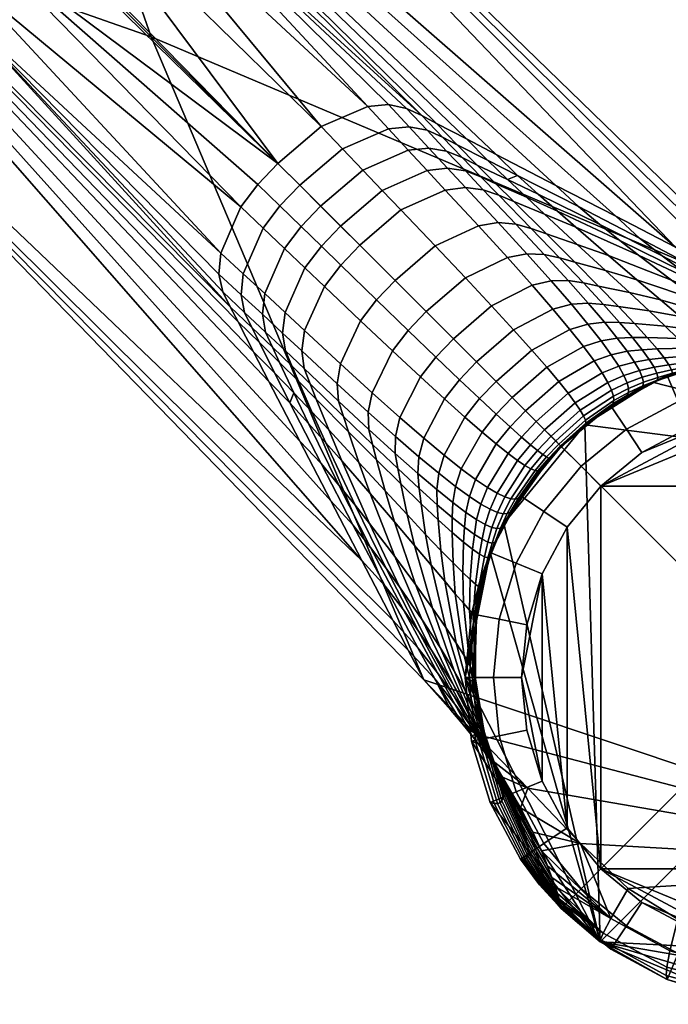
# Model space of a CAD drawing. Header units: millimetres. Extents: x -265 to 265, y -256 to 307.
# Tile 19 of 256: x 219 to 241, y -256 to -223. Entities that reach past the tile are written whole.
import ezdxf

# ---------------------------------------------------------------- set-up
doc = ezdxf.new("R2010")
doc.units = ezdxf.units.MM
doc.layers.add('LDS nozky', color=250, linetype='Continuous')
doc.layers.add('LDS podnoz', color=7, linetype='Continuous')

msp = doc.modelspace()

# ---------------------------------------------------------------- meshes
at = {"layer": 'LDS nozky'}
mesh = msp.add_polyface(dxfattribs=at)
corners = [(255.226, -243.405, 0.925), (256.155, -243.22, 1.849), (256.366, -245.366, 1.849), (255.42, -245.366, 0.925), (254.299, -243.589), (254.473, -245.366), (254.654, -241.519, 0.925), (255.529, -241.157, 1.849), (253.78, -241.881), (253.725, -239.781, 0.925), (254.512, -239.255, 1.849), (252.938, -240.306), (252.475, -238.257, 0.925), (253.144, -237.588, 1.849), (251.805, -238.926), (250.952, -237.007, 0.925), (251.477, -236.22, 1.849), (250.426, -237.794), (249.214, -236.078, 0.925), (249.576, -235.203, 1.849), (248.851, -236.952), (247.328, -235.506, 0.925), (247.512, -234.577, 1.849), (247.142, -236.434), (245.366, -235.312, 0.925), (245.366, -234.366, 1.849), (245.366, -236.259), (243.405, -235.506, 0.925), (243.22, -234.577, 1.849), (243.59, -236.434), (241.518, -236.078, 0.925), (241.157, -235.203, 1.849), (241.881, -236.952), (239.781, -237.007, 0.925), (239.255, -236.22, 1.849), (240.306, -237.794), (238.257, -238.257, 0.925), (237.588, -237.588, 1.849), (238.927, -238.926), (237.007, -239.781, 0.925), (236.219, -239.255, 1.849), (237.794, -240.306), (236.078, -241.519, 0.925), (235.203, -241.157, 1.849), (236.952, -241.881), (235.506, -243.405, 0.925), (234.578, -243.22, 1.849), (236.433, -243.589), (235.312, -245.366, 0.925), (234.366, -245.366, 1.849), (236.259, -245.366), (256.155, -243.22, 1.849), (256.155, -243.22, 5), (256.366, -245.366, 5), (256.366, -245.366, 1.849), (255.529, -241.157, 1.849), (255.529, -241.157, 5), (254.512, -239.255, 1.849), (254.512, -239.255, 5), (253.144, -237.588, 1.849), (253.144, -237.588, 5), (251.477, -236.22, 1.849), (251.477, -236.22, 5), (249.576, -235.203, 1.849), (249.576, -235.203, 5), (247.512, -234.577, 1.849), (247.512, -234.577, 5), (245.366, -234.366, 1.849), (245.366, -234.366, 5), (243.22, -234.577, 1.849), (243.22, -234.577, 5), (241.157, -235.203, 1.849), (241.157, -235.203, 5), (239.255, -236.22, 1.849), (239.255, -236.22, 5), (237.588, -237.588, 1.849), (237.588, -237.588, 5), (236.219, -239.255, 1.849), (236.219, -239.255, 5), (235.203, -241.157, 1.849), (235.203, -241.157, 5), (234.578, -243.22, 1.849), (234.578, -243.22, 5), (234.366, -245.366, 1.849), (234.366, -245.366, 5), (252.938, -250.426), (251.805, -251.806), (251.805, -238.926), (253.78, -241.881), (254.299, -243.589), (254.473, -245.366), (253.78, -248.851), (252.938, -240.306), (247.142, -236.434), (250.426, -237.794), (248.851, -236.952), (245.366, -236.259), (238.927, -251.806), (238.927, -238.926), (236.952, -241.881), (236.952, -248.851), (236.259, -245.366), (243.59, -236.434), (240.306, -237.794), (241.881, -236.952), (237.794, -250.426), (237.794, -240.306), (236.433, -243.589)]
mesh.append_faces([[corners[k] for k in face] for face in [(0, 1, 2, 3), (4, 0, 3, 5), (6, 7, 1, 0), (8, 6, 0, 4), (9, 10, 7, 6), (11, 9, 6, 8), (12, 13, 10, 9), (14, 12, 9, 11), (15, 16, 13, 12), (17, 15, 12, 14), (18, 19, 16, 15), (20, 18, 15, 17), (21, 22, 19, 18), (23, 21, 18, 20), (24, 25, 22, 21), (26, 24, 21, 23), (27, 28, 25, 24), (29, 27, 24, 26), (30, 31, 28, 27), (32, 30, 27, 29), (33, 34, 31, 30), (35, 33, 30, 32), (36, 37, 34, 33), (38, 36, 33, 35), (39, 40, 37, 36), (41, 39, 36, 38), (42, 43, 40, 39), (44, 42, 39, 41), (45, 46, 43, 42), (47, 45, 42, 44), (48, 49, 46, 45), (50, 48, 45, 47), (51, 52, 53, 54), (55, 56, 52, 51), (57, 58, 56, 55), (59, 60, 58, 57), (61, 62, 60, 59), (63, 64, 62, 61), (65, 66, 64, 63), (67, 68, 66, 65), (69, 70, 68, 67), (71, 72, 70, 69), (73, 74, 72, 71), (75, 76, 74, 73), (77, 78, 76, 75), (79, 80, 78, 77), (81, 82, 80, 79), (83, 84, 82, 81), (85, 86, 87, 87), (88, 89, 90, 90), (91, 92, 88, 88), (93, 94, 87, 87), (94, 93, 95, 95), (92, 85, 87, 87), (93, 87, 96, 96), (87, 97, 98, 98), (99, 100, 101, 101), (102, 103, 104, 104), (98, 103, 102, 102), (96, 98, 102, 102), (98, 96, 87, 87), (105, 99, 106, 106), (99, 101, 107, 107)]])
mesh = msp.add_polyface(dxfattribs=at)
corners = [(253.725, -250.952, 0.925), (254.512, -251.477, 1.849), (253.144, -253.144, 1.849), (252.475, -252.475, 0.925), (252.938, -250.426), (251.805, -251.806), (254.654, -249.213, 0.925), (255.529, -249.576, 1.849), (253.78, -248.851), (255.226, -247.327, 0.925), (256.155, -247.512, 1.849), (254.299, -247.143), (255.42, -245.366, 0.925), (256.366, -245.366, 1.849), (254.473, -245.366), (235.506, -247.327, 0.925), (234.578, -247.512, 1.849), (234.366, -245.366, 1.849), (235.312, -245.366, 0.925), (236.433, -247.143), (236.259, -245.366), (236.078, -249.213, 0.925), (235.203, -249.576, 1.849), (236.952, -248.851), (237.007, -250.952, 0.925), (236.219, -251.477, 1.849), (237.794, -250.426), (238.257, -252.475, 0.925), (237.588, -253.144, 1.849), (238.927, -251.806), (239.781, -253.725, 0.925), (239.255, -254.512, 1.849), (240.306, -252.938), (241.518, -254.654, 0.925), (241.157, -255.529, 1.849), (241.881, -253.78), (243.405, -255.227, 0.925), (243.22, -256.155, 1.849), (243.59, -254.298), (245.366, -255.42, 0.925), (245.366, -256.366, 1.849), (245.366, -254.473), (247.328, -255.227, 0.925), (247.512, -256.155, 1.849), (247.142, -254.298), (249.214, -254.654, 0.925), (249.576, -255.529, 1.849), (248.851, -253.78), (250.952, -253.725, 0.925), (251.477, -254.512, 1.849), (250.426, -252.938), (254.512, -251.477, 1.849), (254.512, -251.477, 5), (253.144, -253.144, 5), (253.144, -253.144, 1.849), (255.529, -249.576, 1.849), (255.529, -249.576, 5), (256.155, -247.512, 1.849), (256.155, -247.512, 5), (256.366, -245.366, 1.849), (256.366, -245.366, 5), (234.578, -247.512, 1.849), (234.578, -247.512, 5), (234.366, -245.366, 5), (234.366, -245.366, 1.849), (235.203, -249.576, 1.849), (235.203, -249.576, 5), (236.219, -251.477, 1.849), (236.219, -251.477, 5), (237.588, -253.144, 1.849), (237.588, -253.144, 5), (239.255, -254.512, 1.849), (239.255, -254.512, 5), (241.157, -255.529, 1.849), (241.157, -255.529, 5), (243.22, -256.155, 1.849), (243.22, -256.155, 5), (245.366, -256.366, 1.849), (245.366, -256.366, 5), (247.512, -256.155, 1.849), (247.512, -256.155, 5), (249.576, -255.529, 1.849), (249.576, -255.529, 5), (251.477, -254.512, 1.849), (251.477, -254.512, 5), (252.938, -240.306), (253.78, -248.851), (252.938, -250.426), (254.299, -247.143), (254.473, -245.366), (247.142, -254.298), (245.366, -254.473), (251.805, -251.806), (250.426, -252.938), (248.851, -253.78), (251.805, -238.926), (238.927, -251.806), (253.78, -241.881), (240.306, -252.938), (243.59, -254.298), (241.881, -253.78), (236.952, -248.851), (236.952, -241.881), (237.794, -250.426), (236.433, -247.143), (236.259, -245.366), (237.794, -240.306), (238.927, -238.926)]
mesh.append_faces([[corners[k] for k in face] for face in [(0, 1, 2, 3), (4, 0, 3, 5), (6, 7, 1, 0), (8, 6, 0, 4), (9, 10, 7, 6), (11, 9, 6, 8), (12, 13, 10, 9), (14, 12, 9, 11), (15, 16, 17, 18), (19, 15, 18, 20), (21, 22, 16, 15), (23, 21, 15, 19), (24, 25, 22, 21), (26, 24, 21, 23), (27, 28, 25, 24), (29, 27, 24, 26), (30, 31, 28, 27), (32, 30, 27, 29), (33, 34, 31, 30), (35, 33, 30, 32), (36, 37, 34, 33), (38, 36, 33, 35), (39, 40, 37, 36), (41, 39, 36, 38), (42, 43, 40, 39), (44, 42, 39, 41), (45, 46, 43, 42), (47, 45, 42, 44), (48, 49, 46, 45), (50, 48, 45, 47), (3, 2, 49, 48), (5, 3, 48, 50), (51, 52, 53, 54), (55, 56, 52, 51), (57, 58, 56, 55), (59, 60, 58, 57), (61, 62, 63, 64), (65, 66, 62, 61), (67, 68, 66, 65), (69, 70, 68, 67), (71, 72, 70, 69), (73, 74, 72, 71), (75, 76, 74, 73), (77, 78, 76, 75), (79, 80, 78, 77), (81, 82, 80, 79), (83, 84, 82, 81), (54, 53, 84, 83), (85, 86, 87, 87), (88, 86, 89, 89), (90, 91, 92, 92), (90, 93, 94, 94), (90, 92, 93, 93), (95, 92, 96, 96), (86, 97, 89, 89), (91, 96, 92, 92), (98, 99, 100, 100), (99, 98, 96, 96), (101, 102, 103, 103), (101, 104, 105, 105), (106, 96, 103, 103), (106, 107, 96, 96), (99, 96, 91, 91)]])
at = {"layer": 'LDS podnoz'}
mesh = msp.add_polyface(dxfattribs=at)
corners = [(227.567, -230.239, 41.115), (226.896, -231.781, 41.998), (226.146, -231.086, 42.776), (226.819, -229.527, 41.865), (217.396, -222.972, 51.734), (226.208, -232.387, 44.187), (226.463, -232.895, 44.978), (226.08, -231.791, 43.437), (200.105, -206.264, 69.74), (199.895, -205.441, 68.667), (217.598, -221.879, 50.815), (227.393, -228.771, 41.677), (218.195, -220.707, 50.224), (228.065, -228.065, 41.644), (200.089, -204.342, 67.725), (200.69, -203.158, 67.118), (201.552, -202.112, 66.925), (232.903, -226.452, 44.975), (222.972, -217.396, 51.734), (205.441, -199.895, 68.667), (206.264, -200.105, 69.74), (231.086, -226.146, 42.777), (229.522, -226.821, 41.861), (221.879, -217.598, 50.815), (220.707, -218.195, 50.224), (204.342, -200.089, 67.725), (203.158, -200.69, 67.118), (202.111, -201.552, 66.925), (174.054, -174.627, 93.414), (205.83, -217.498, 92.982), (232.965, -245.446, 64.753), (223.799, -223.799, 80.626), (178.452, -189.784, 121.207), (195.868, -195.869, 109.253), (229.844, -239.422, 55.261), (230.884, -241.43, 58.425), (228.803, -237.413, 52.097), (226.724, -233.396, 45.769), (227.243, -234.401, 47.351), (227.763, -235.405, 48.933), (232.444, -244.442, 63.171), (232.965, -245.446, 64.753), (205.83, -217.498, 92.982), (189.784, -178.452, 121.207), (217.498, -205.83, 92.982), (233.396, -226.724, 45.769), (178.819, -172.633, 96.28), (217.498, -205.83, 92.982), (241.43, -230.884, 58.425)]
mesh.append_faces([[corners[k] for k in face] for face in [(0, 1, 2, 3), (4, 5, 6, 6), (2, 7, 4, 4), (5, 4, 7, 7), (6, 8, 9, 4), (2, 10, 3, 3), (11, 12, 13, 13), (12, 11, 3, 3), (2, 4, 10, 10), (4, 9, 14, 10), (3, 10, 12, 12), (10, 14, 15, 12), (12, 15, 16, 13), (17, 18, 19, 20), (21, 22, 23, 23), (22, 13, 24, 24), (21, 23, 18, 18), (18, 23, 25, 19), (22, 24, 23, 23), (23, 24, 26, 25), (24, 13, 27, 26), (27, 13, 16, 16), (28, 27, 16, 16), (29, 30, 31, 31), (32, 29, 33, 33), (31, 33, 29, 29), (34, 35, 8, 8), (36, 34, 8, 8), (8, 37, 38, 38), (38, 39, 8, 8), (6, 37, 8, 8), (8, 39, 36, 36), (40, 41, 42, 42), (42, 8, 35, 35), (43, 33, 44, 44), (31, 44, 33, 33), (17, 20, 45, 45), (20, 46, 47, 47), (47, 48, 20, 20)]])
mesh = msp.add_polyface(dxfattribs=at)
corners = [(228.133, -229.492, 40.933), (227.567, -230.239, 41.115), (226.819, -229.527, 41.865), (227.393, -228.771, 41.677), (228.796, -228.797, 40.901), (228.065, -228.065, 41.644), (230.234, -227.569, 41.112), (229.522, -226.821, 41.861), (231.782, -226.897, 41.999), (231.086, -226.146, 42.777), (232.479, -226.831, 42.641), (231.787, -226.086, 43.439), (233.081, -226.945, 43.37), (232.387, -226.21, 44.189), (233.599, -227.179, 44.134), (232.903, -226.452, 44.975), (234.094, -227.443, 44.906), (233.396, -226.724, 45.769), (228.285, -230.924, 40.318), (227.618, -232.447, 41.173), (226.896, -231.781, 41.998), (228.845, -230.186, 40.142), (229.499, -229.499, 40.111), (230.919, -228.287, 40.315), (232.448, -227.618, 41.174), (233.14, -227.547, 41.795), (233.738, -227.651, 42.499), (234.26, -227.87, 43.238), (234.761, -228.119, 43.983), (229.525, -230.85, 39.303), (228.972, -231.578, 39.473), (230.171, -230.171, 39.273), (231.574, -228.974, 39.47), (233.084, -228.304, 40.3), (233.771, -228.225, 40.899), (234.367, -228.317, 41.577), (230.814, -230.815, 38.385), (230.176, -231.486, 38.414), (232.2, -229.63, 38.575), (233.692, -228.959, 39.374), (234.372, -228.871, 39.951), (233.354, -230.843, 36.653), (232.002, -232.003, 36.478), (234.807, -230.164, 37.391), (222.972, -217.396, 51.734), (217.498, -205.83, 92.982), (223.799, -223.799, 80.626), (245.446, -232.965, 64.753), (239.422, -229.844, 55.261), (206.264, -200.105, 69.74), (241.43, -230.884, 58.425), (237.413, -228.803, 52.097), (234.401, -227.242, 47.351), (235.405, -227.762, 48.933), (243.438, -231.924, 61.589), (217.498, -205.83, 92.982)]
mesh.append_faces([[corners[k] for k in face] for face in [(0, 1, 2, 3), (4, 0, 3, 5), (6, 4, 5, 7), (8, 6, 7, 9), (10, 8, 9, 11), (12, 10, 11, 13), (14, 12, 13, 15), (16, 14, 15, 17), (18, 19, 20, 1), (21, 18, 1, 0), (22, 21, 0, 4), (23, 22, 4, 6), (24, 23, 6, 8), (25, 24, 8, 10), (26, 25, 10, 12), (27, 26, 12, 14), (28, 27, 14, 16), (29, 30, 18, 21), (31, 29, 21, 22), (32, 31, 22, 23), (33, 32, 23, 24), (34, 33, 24, 25), (35, 34, 25, 26), (36, 37, 29, 31), (38, 36, 31, 32), (39, 38, 32, 33), (40, 39, 33, 34), (41, 42, 36, 38), (43, 41, 38, 39), (44, 15, 13, 13), (9, 44, 11, 11), (13, 11, 44, 44), (45, 46, 47, 47), (48, 49, 50, 50), (51, 49, 48, 48), (49, 52, 17, 17), (52, 49, 53, 53), (49, 51, 53, 53), (54, 50, 55, 55)]])
mesh = msp.add_polyface(dxfattribs=at)
corners = [(235.107, -227.952, 46.443), (234.094, -227.443, 44.906), (233.396, -226.724, 45.769), (234.401, -227.242, 47.351), (236.124, -228.467, 47.982), (235.405, -227.762, 48.933), (238.167, -229.515, 51.062), (237.413, -228.803, 52.097), (240.224, -230.582, 54.146), (239.422, -229.844, 55.261), (242.291, -231.67, 57.233), (241.43, -230.884, 58.425), (235.786, -228.601, 45.469), (234.761, -228.119, 43.983), (236.815, -229.096, 46.956), (238.892, -230.117, 49.932), (240.986, -231.179, 52.909), (234.89, -228.52, 42.29), (234.367, -228.317, 41.577), (233.738, -227.651, 42.499), (234.26, -227.87, 43.238), (235.394, -228.752, 43.009), (236.427, -229.205, 44.44), (237.466, -229.674, 45.872), (239.563, -230.656, 48.734), (241.68, -231.697, 51.594), (234.967, -228.948, 40.605), (234.372, -228.871, 39.951), (233.771, -228.225, 40.899), (235.49, -229.134, 41.291), (235.996, -229.349, 41.982), (237.033, -229.771, 43.359), (238.077, -230.212, 44.735), (240.186, -231.147, 47.481), (242.313, -232.154, 50.221), (235.474, -230.058, 37.925), (234.807, -230.164, 37.391), (233.692, -228.959, 39.374), (236.062, -230.106, 38.528), (236.585, -230.256, 39.161), (237.093, -230.435, 39.799), (238.132, -230.789, 41.066), (239.18, -231.168, 42.33), (241.296, -231.996, 44.847), (235.782, -231.234, 35.253), (234.368, -231.919, 34.575), (233.354, -230.843, 36.653), (236.435, -231.108, 35.743), (237.016, -231.126, 36.297), (237.536, -231.24, 36.878), (238.044, -231.382, 37.463), (239.083, -231.666, 38.623), (240.13, -231.98, 39.778), (217.498, -205.83, 92.982), (244.442, -232.444, 63.171), (243.438, -231.924, 61.589), (245.446, -232.965, 64.753)]
mesh.append_faces([[corners[k] for k in face] for face in [(0, 1, 2, 3), (4, 0, 3, 5), (6, 4, 5, 7), (8, 6, 7, 9), (10, 8, 9, 11), (12, 13, 1, 0), (12, 0, 4, 4), (4, 14, 12, 12), (15, 14, 4, 6), (16, 15, 6, 8), (17, 18, 19, 20), (21, 17, 20, 13), (22, 21, 13, 12), (23, 22, 12, 14), (24, 23, 14, 15), (25, 24, 15, 16), (26, 27, 28, 18), (29, 26, 18, 17), (30, 29, 17, 21), (31, 30, 21, 22), (32, 31, 22, 23), (33, 32, 23, 24), (34, 33, 24, 25), (35, 36, 37, 27), (38, 35, 27, 26), (39, 38, 26, 29), (40, 39, 29, 30), (41, 40, 30, 31), (42, 41, 31, 32), (43, 42, 32, 33), (44, 45, 46, 36), (47, 44, 36, 35), (48, 47, 35, 38), (49, 48, 38, 39), (50, 49, 39, 40), (51, 50, 40, 41), (52, 51, 41, 42), (53, 54, 55, 55), (54, 53, 56, 56)]])
mesh = msp.add_polyface(dxfattribs=at)
corners = [(229.515, -238.167, 51.062), (230.582, -240.223, 54.146), (229.844, -239.422, 55.261), (228.803, -237.413, 52.097), (228.468, -236.123, 47.982), (227.763, -235.405, 48.933), (230.117, -238.891, 49.931), (231.18, -240.986, 52.909), (229.097, -236.815, 46.956), (228.602, -235.785, 45.469), (230.656, -239.563, 48.734), (231.697, -241.68, 51.594), (229.675, -237.465, 45.872), (229.206, -236.426, 44.44), (230.212, -238.076, 44.735), (231.147, -240.185, 47.481), (229.771, -237.032, 43.359), (229.349, -235.996, 41.982), (228.752, -235.394, 43.008), (231.169, -239.179, 42.33), (231.996, -241.295, 44.847), (230.79, -238.132, 41.066), (230.435, -237.093, 39.799), (230.265, -236.578, 39.163), (229.144, -235.483, 41.293), (231.667, -239.082, 38.623), (231.98, -240.129, 39.779), (231.381, -238.044, 37.463), (231.247, -237.53, 36.88), (231.125, -237.015, 36.296), (230.104, -236.062, 38.527), (231.104, -236.437, 35.741), (230.053, -235.477, 37.923), (232.41, -239.885, 36.064), (232.66, -240.929, 37.114), (232.192, -238.85, 35.008), (232.095, -238.337, 34.477), (232.009, -237.824, 33.944), (232.017, -237.255, 33.438), (232.165, -236.614, 32.991), (231.233, -235.781, 35.252), (232.879, -239.517, 32.459), (233.031, -240.549, 33.414), (232.816, -239.007, 31.979), (232.766, -238.497, 31.497), (232.803, -237.935, 31.038), (232.969, -237.311, 30.634), (233.662, -235.984, 30.075), (232.855, -235.245, 32.375), (233.453, -240.059, 29.838), (233.541, -241.087, 30.693), (233.423, -239.551, 29.407), (233.406, -239.043, 28.975), (233.471, -238.491, 28.563), (233.653, -237.883, 28.2), (205.83, -217.498, 92.982), (231.924, -243.438, 61.589), (232.444, -244.442, 63.171), (230.884, -241.43, 58.425)]
mesh.append_faces([[corners[k] for k in face] for face in [(0, 1, 2, 3), (4, 0, 3, 5), (6, 7, 1, 0), (8, 6, 0, 4), (8, 4, 9, 9), (10, 11, 7, 6), (12, 10, 6, 8), (13, 12, 8, 9), (14, 15, 10, 12), (16, 14, 12, 13), (17, 16, 13, 18), (19, 20, 15, 14), (21, 19, 14, 16), (22, 21, 16, 17), (23, 22, 17, 24), (25, 26, 19, 21), (27, 25, 21, 22), (28, 27, 22, 23), (29, 28, 23, 30), (31, 29, 30, 32), (33, 34, 26, 25), (35, 33, 25, 27), (36, 35, 27, 28), (37, 36, 28, 29), (38, 37, 29, 31), (39, 38, 31, 40), (41, 42, 33, 35), (43, 41, 35, 36), (44, 43, 36, 37), (45, 44, 37, 38), (46, 45, 38, 39), (47, 46, 39, 48), (49, 50, 42, 41), (51, 49, 41, 43), (52, 51, 43, 44), (53, 52, 44, 45), (54, 53, 45, 46), (55, 56, 57, 57), (56, 55, 58, 58)]])
mesh = msp.add_polyface(dxfattribs=at)
corners = [(250.567, -236.634, 51.018), (250.95, -238.238, 59.229), (251.205, -236.922, 47.236), (249.092, -236.468, 61.089), (249.757, -236.215, 54.756), (248.713, -235.588, 58.403), (249.563, -236.055, 49.92), (248.719, -235.615, 53.531), (250.238, -236.364, 46.254), (250.775, -236.586, 42.554), (249.816, -236.072, 41.674), (249.249, -235.83, 45.266), (251.707, -237.128, 43.427), (251.2, -236.744, 38.829), (250.269, -236.244, 38.05), (252.1, -237.276, 39.601), (251.533, -236.855, 35.091), (250.624, -236.362, 34.408), (252.404, -237.384, 35.768), (251.79, -236.929, 31.337), (250.899, -236.437, 30.745), (251.108, -236.475, 27.076), (249.237, -235.632, 26.052), (249.011, -235.59, 29.541), (251.983, -236.973, 27.579), (251.261, -236.482, 23.41), (249.401, -235.632, 22.56), (252.126, -236.992, 23.827), (251.368, -236.463, 19.728), (249.513, -235.597, 19.052), (252.226, -236.991, 20.059), (239.35, -235.895, 12.851), (238.343, -236.565, 12.685), (238.231, -236.371, 15.228), (239.285, -235.693, 15.45), (251.437, -236.424, 16.05), (249.579, -235.532, 15.546), (252.292, -236.974, 16.298), (238.402, -236.708, 10.11), (237.511, -237.51, 10.084), (237.405, -237.405, 12.645), (239.362, -236.047, 10.221), (252.33, -236.945, 12.531), (251.475, -236.368, 12.365), (238.415, -236.805, 7.559), (237.569, -237.569, 7.546), (239.328, -236.153, 7.614), (238.388, -236.863, 5), (237.588, -237.588, 5), (239.253, -236.221, 5), (239.709, -235.932, 5), (239.801, -235.874, 7.654), (240.661, -235.423, 5), (243.22, -234.577, 5), (254.263, -238.905, 5), (251.479, -236.221, 5), (249.576, -235.204, 5), (238.388, -236.863, 5), (247.513, -234.578, 5), (239.709, -235.932, 5), (240.179, -235.666, 5), (239.253, -236.221, 5), (223.799, -223.799, 80.626), (232.965, -245.446, 64.753), (251.73, -251.73, 52), (247.268, -234.716, 62.922), (245.446, -232.965, 64.753), (249.092, -236.468, 61.089)]
mesh.append_faces([[corners[k] for k in face] for face in [(0, 1, 2, 2), (3, 1, 4, 4), (0, 4, 1, 1), (4, 5, 3, 3), (0, 6, 7, 4), (2, 8, 6, 0), (9, 10, 11, 8), (12, 9, 8, 2), (13, 14, 10, 9), (15, 13, 9, 12), (16, 17, 14, 13), (18, 16, 13, 15), (19, 20, 17, 16), (21, 22, 23, 20), (24, 21, 20, 19), (25, 26, 22, 21), (27, 25, 21, 24), (28, 29, 26, 25), (30, 28, 25, 27), (31, 32, 33, 34), (35, 36, 29, 28), (37, 35, 28, 30), (38, 39, 40, 32), (41, 38, 32, 31), (42, 43, 35, 37), (44, 45, 39, 38), (46, 44, 38, 41), (47, 48, 45, 44), (49, 47, 44, 46), (50, 49, 46, 51), (52, 53, 54, 54), (55, 54, 56, 56), (57, 52, 54, 54), (58, 56, 54, 54), (59, 60, 61, 61), (57, 61, 60, 60), (62, 63, 64, 64), (65, 66, 64, 64), (64, 67, 65, 65)]])
mesh = msp.add_polyface(dxfattribs=at)
corners = [(243.093, -232.283, 55.888), (240.986, -231.179, 52.909), (240.224, -230.582, 54.146), (242.291, -231.67, 57.233), (243.809, -232.795, 54.453), (241.68, -231.697, 51.594), (243.427, -232.917, 47.347), (241.296, -231.996, 44.847), (240.186, -231.147, 47.481), (242.313, -232.154, 50.221), (242.241, -232.693, 42.072), (240.13, -231.98, 39.778), (239.18, -231.168, 42.33), (243.034, -233.257, 39.193), (240.93, -232.659, 37.114), (241.591, -233.219, 34.362), (240.55, -233.03, 33.414), (239.886, -232.409, 36.064), (243.687, -233.709, 36.235), (242.125, -233.671, 31.541), (241.087, -233.541, 30.693), (241.512, -233.953, 27.92), (240.486, -233.925, 27.162), (240.059, -233.453, 29.838), (242.547, -234.028, 28.67), (240.812, -234.306, 24.447), (240.313, -234.334, 24.113), (239.984, -233.922, 26.779), (241.835, -234.277, 25.108), (242.868, -234.302, 25.762), (241.051, -234.607, 21.704), (240.553, -234.665, 21.418), (242.07, -234.524, 22.269), (243.103, -234.5, 22.828), (241.211, -234.838, 18.945), (240.715, -234.925, 18.707), (242.229, -234.703, 19.415), (243.261, -234.634, 19.881), (240.809, -235.122, 15.981), (240.314, -235.261, 15.792), (240.218, -235.036, 18.47), (241.304, -235.007, 16.172), (242.319, -234.823, 16.547), (243.354, -234.711, 16.918), (240.843, -235.264, 13.249), (240.353, -235.43, 13.107), (241.338, -235.122, 13.392), (242.353, -234.89, 13.673), (240.827, -235.358, 10.487), (240.339, -235.551, 10.392), (241.32, -235.19, 10.582), (242.336, -234.912, 10.77), (240.764, -235.409, 7.747), (240.279, -235.627, 7.7), (241.257, -235.215, 7.795), (242.273, -234.894, 7.888), (240.661, -235.423, 5), (240.179, -235.666, 5), (241.154, -235.204, 5), (242.172, -234.84, 5), (243.22, -234.577, 5), (243.315, -234.666, 7.981), (241.154, -235.204, 5), (242.172, -234.84, 5), (240.661, -235.423, 5), (243.22, -234.577, 5), (223.799, -223.799, 80.626), (251.73, -251.73, 52), (245.446, -232.965, 64.753)]
mesh.append_faces([[corners[k] for k in face] for face in [(0, 1, 2, 3), (4, 5, 1, 0), (6, 7, 8, 9), (10, 11, 12, 7), (13, 14, 11, 10), (15, 16, 17, 14), (18, 15, 14, 13), (19, 20, 16, 15), (21, 22, 23, 20), (24, 21, 20, 19), (25, 26, 27, 22), (28, 25, 22, 21), (29, 28, 21, 24), (30, 31, 26, 25), (32, 30, 25, 28), (33, 32, 28, 29), (34, 35, 31, 30), (36, 34, 30, 32), (37, 36, 32, 33), (38, 39, 40, 35), (41, 38, 35, 34), (42, 41, 34, 36), (43, 42, 36, 37), (44, 45, 39, 38), (46, 44, 38, 41), (47, 46, 41, 42), (48, 49, 45, 44), (50, 48, 44, 46), (51, 50, 46, 47), (52, 53, 49, 48), (54, 52, 48, 50), (55, 54, 50, 51), (56, 57, 53, 52), (58, 56, 52, 54), (59, 58, 54, 55), (60, 59, 55, 61), (62, 63, 64, 64), (63, 65, 64, 64), (66, 67, 68, 68)]])
mesh = msp.add_polyface(dxfattribs=at)
corners = [(227.952, -235.107, 46.443), (228.468, -236.123, 47.982), (227.763, -235.405, 48.933), (227.243, -234.401, 47.351), (227.442, -234.095, 44.905), (226.724, -233.396, 45.769), (227.189, -233.591, 44.136), (226.463, -232.895, 44.978), (226.944, -233.081, 43.368), (226.208, -232.387, 44.187), (226.825, -232.483, 42.639), (226.08, -231.791, 43.437), (226.896, -231.781, 41.998), (226.146, -231.086, 42.776), (228.602, -235.785, 45.469), (228.118, -234.761, 43.983), (227.879, -234.252, 43.24), (227.649, -233.738, 42.497), (227.541, -233.143, 41.793), (227.618, -232.447, 41.173), (228.752, -235.394, 43.008), (229.206, -236.426, 44.44), (228.529, -234.882, 42.292), (228.315, -234.367, 41.576), (228.221, -233.774, 40.897), (228.304, -233.084, 40.298), (228.972, -231.578, 39.473), (228.285, -230.924, 40.318), (229.144, -235.483, 41.293), (229.349, -235.996, 41.982), (228.947, -234.966, 40.603), (228.866, -234.375, 39.949), (228.958, -233.692, 39.373), (229.629, -232.205, 38.578), (230.176, -231.486, 38.414), (229.525, -230.85, 39.303), (230.104, -236.062, 38.527), (230.265, -236.578, 39.163), (230.053, -235.477, 37.923), (230.164, -234.807, 37.39), (230.841, -233.357, 36.656), (231.379, -232.657, 36.504), (232.002, -232.003, 36.478), (230.814, -230.815, 38.385), (231.233, -235.781, 35.252), (231.104, -236.437, 35.741), (231.918, -234.372, 34.577), (232.445, -233.691, 34.438), (233.053, -233.053, 34.414), (234.368, -231.919, 34.575), (233.354, -230.843, 36.653), (232.855, -235.245, 32.375), (232.165, -236.614, 32.991), (233.373, -234.584, 32.248), (233.964, -233.964, 32.227), (234.168, -235.344, 29.961), (233.662, -235.984, 30.075)]
mesh.append_faces([[corners[k] for k in face] for face in [(0, 1, 2, 3), (4, 0, 3, 5), (6, 4, 5, 7), (8, 6, 7, 9), (10, 8, 9, 11), (12, 10, 11, 13), (0, 14, 1, 1), (15, 14, 0, 4), (16, 15, 4, 6), (17, 16, 6, 8), (18, 17, 8, 10), (19, 18, 10, 12), (20, 21, 14, 15), (22, 20, 15, 16), (23, 22, 16, 17), (24, 23, 17, 18), (25, 24, 18, 19), (26, 25, 19, 27), (28, 29, 20, 22), (30, 28, 22, 23), (31, 30, 23, 24), (32, 31, 24, 25), (33, 32, 25, 26), (34, 33, 26, 35), (36, 37, 28, 30), (38, 36, 30, 31), (39, 38, 31, 32), (40, 39, 32, 33), (41, 40, 33, 34), (42, 41, 34, 43), (44, 45, 38, 39), (46, 44, 39, 40), (47, 46, 40, 41), (48, 47, 41, 42), (49, 48, 42, 50), (51, 52, 44, 46), (53, 51, 46, 47), (54, 53, 47, 48), (55, 56, 51, 53)]])
mesh = msp.add_polyface(dxfattribs=at)
corners = [(235.242, -232.856, 32.373), (233.964, -233.964, 32.227), (233.053, -233.053, 34.414), (234.368, -231.919, 34.575), (236.614, -232.166, 32.992), (235.782, -231.234, 35.253), (237.252, -232.021, 33.439), (236.435, -231.108, 35.743), (237.824, -232.01, 33.945), (237.016, -231.126, 36.297), (238.343, -232.088, 34.475), (237.536, -231.24, 36.878), (234.742, -234.743, 29.941), (234.168, -235.344, 29.961), (233.373, -234.584, 32.248), (235.981, -233.663, 30.073), (237.311, -232.969, 30.635), (237.933, -232.806, 31.04), (234.349, -236.6, 27.699), (233.653, -237.883, 28.2), (232.969, -237.311, 30.634), (233.662, -235.984, 30.075), (234.842, -235.981, 27.596), (235.398, -235.399, 27.579), (236.598, -234.349, 27.697), (237.883, -233.653, 28.201), (234.927, -237.104, 25.266), (234.23, -238.342, 25.71), (235.406, -236.507, 25.174), (235.944, -235.944, 25.159), (237.102, -234.927, 25.264), (238.342, -234.231, 25.711), (235.406, -237.507, 22.791), (234.713, -238.7, 23.179), (235.872, -236.933, 22.711), (236.391, -236.391, 22.698), (237.506, -235.407, 22.789), (236.252, -237.272, 20.219), (235.801, -237.823, 20.287), (236.751, -236.751, 20.207), (237.822, -235.801, 20.286), (236.555, -237.533, 17.708), (236.119, -238.061, 17.765), (237.033, -237.033, 17.699), (238.061, -236.119, 17.764), (236.791, -237.727, 15.183), (236.371, -238.231, 15.229), (237.249, -237.249, 15.176), (238.231, -236.371, 15.228), (236.969, -237.862, 12.651), (236.565, -238.342, 12.685), (237.405, -237.405, 12.645), (238.343, -236.565, 12.685), (237.511, -237.51, 10.084), (237.096, -237.945, 10.088), (237.569, -237.569, 7.546), (237.176, -237.981, 7.548), (237.588, -237.588, 5), (237.217, -237.978, 5), (237.588, -237.588, 5), (238.388, -236.863, 5), (237.217, -237.978, 5)]
mesh.append_faces([[corners[k] for k in face] for face in [(0, 1, 2, 3), (4, 0, 3, 5), (6, 4, 5, 7), (8, 6, 7, 9), (10, 8, 9, 11), (12, 13, 14, 1), (15, 12, 1, 0), (16, 15, 0, 4), (17, 16, 4, 6), (18, 19, 20, 21), (22, 18, 21, 13), (23, 22, 13, 12), (24, 23, 12, 15), (25, 24, 15, 16), (26, 27, 19, 18), (28, 26, 18, 22), (29, 28, 22, 23), (30, 29, 23, 24), (31, 30, 24, 25), (32, 33, 27, 26), (34, 32, 26, 28), (35, 34, 28, 29), (36, 35, 29, 30), (37, 38, 32, 34), (39, 37, 34, 35), (40, 39, 35, 36), (41, 42, 38, 37), (43, 41, 37, 39), (44, 43, 39, 40), (45, 46, 42, 41), (47, 45, 41, 43), (48, 47, 43, 44), (49, 50, 46, 45), (51, 49, 45, 47), (52, 51, 47, 48), (53, 54, 49, 51), (55, 56, 54, 53), (57, 58, 56, 55), (59, 60, 61, 61)]])
mesh = msp.add_polyface(dxfattribs=at)
corners = [(238.85, -232.193, 35.008), (238.343, -232.088, 34.475), (237.536, -231.24, 36.878), (238.044, -231.382, 37.463), (239.886, -232.409, 36.064), (239.083, -231.666, 38.623), (240.93, -232.659, 37.114), (240.13, -231.98, 39.778), (238.497, -232.766, 31.498), (237.933, -232.806, 31.04), (237.252, -232.021, 33.439), (237.824, -232.01, 33.945), (239.012, -232.81, 31.977), (239.517, -232.88, 32.46), (240.55, -233.03, 33.414), (238.489, -233.474, 28.564), (237.883, -233.653, 28.201), (237.311, -232.969, 30.635), (239.044, -233.407, 28.976), (239.556, -233.417, 29.406), (240.059, -233.453, 29.838), (241.087, -233.541, 30.693), (238.932, -234.036, 26.033), (238.342, -234.231, 25.711), (239.477, -233.944, 26.398), (239.984, -233.922, 26.779), (240.486, -233.925, 27.162), (238.7, -234.713, 23.18), (237.506, -235.407, 22.789), (237.102, -234.927, 25.264), (239.273, -234.504, 23.461), (239.809, -234.387, 23.78), (240.313, -234.334, 24.113), (238.97, -235.111, 20.62), (237.822, -235.801, 20.286), (239.526, -234.889, 20.861), (240.052, -234.748, 21.133), (240.553, -234.665, 21.418), (239.162, -235.435, 18.042), (238.061, -236.119, 17.764), (239.701, -235.199, 18.243), (240.218, -235.036, 18.47), (240.715, -234.925, 18.707), (239.285, -235.693, 15.45), (238.231, -236.371, 15.228), (239.809, -235.446, 15.611), (240.314, -235.261, 15.792), (239.855, -235.636, 12.971), (239.35, -235.895, 12.851), (240.353, -235.43, 13.107), (239.852, -235.777, 10.301), (239.362, -236.047, 10.221), (240.339, -235.551, 10.392), (239.801, -235.874, 7.654), (239.328, -236.153, 7.614), (240.279, -235.627, 7.7), (240.179, -235.666, 5), (239.709, -235.932, 5), (240.661, -235.423, 5), (238.388, -236.863, 5), (240.179, -235.666, 5)]
mesh.append_faces([[corners[k] for k in face] for face in [(0, 1, 2, 3), (4, 0, 3, 5), (6, 4, 5, 7), (8, 9, 10, 11), (12, 8, 11, 1), (13, 12, 1, 0), (14, 13, 0, 4), (15, 16, 17, 9), (18, 15, 9, 8), (19, 18, 8, 12), (20, 19, 12, 13), (21, 20, 13, 14), (22, 23, 16, 15), (24, 22, 15, 18), (25, 24, 18, 19), (26, 25, 19, 20), (27, 28, 29, 23), (30, 27, 23, 22), (31, 30, 22, 24), (32, 31, 24, 25), (33, 34, 28, 27), (35, 33, 27, 30), (36, 35, 30, 31), (37, 36, 31, 32), (38, 39, 34, 33), (40, 38, 33, 35), (41, 40, 35, 36), (42, 41, 36, 37), (43, 44, 39, 38), (45, 43, 38, 40), (46, 45, 40, 41), (47, 48, 43, 45), (49, 47, 45, 46), (50, 51, 48, 47), (52, 50, 47, 49), (53, 54, 51, 50), (55, 53, 50, 52), (56, 57, 53, 55), (58, 59, 60, 60)]])
mesh = msp.add_polyface(dxfattribs=at)
corners = [(248.303, -255.64, 15.085), (245.856, -256.109, 15.906), (245.982, -256.349, 5), (248.484, -255.915, 5), (250.679, -254.575, 14.463), (250.913, -254.865, 5), (250.415, -254.247, 24.728), (248.095, -255.302, 25.73), (250.079, -253.827, 37.197), (247.82, -254.823, 38.279), (249.649, -253.282, 52.265), (247.446, -254.122, 52.946), (252.867, -252.867, 14.205), (253.145, -253.144, 5), (252.563, -252.563, 24.315), (252.188, -252.189, 36.757), (251.73, -251.73, 52), (254.577, -250.675, 14.463), (254.867, -250.91, 5), (254.249, -250.411, 24.729), (253.829, -250.076, 37.198), (253.283, -249.646, 52.265), (255.646, -248.283, 15.091), (255.921, -248.464, 5), (255.309, -248.076, 25.74), (254.829, -247.801, 38.289), (254.127, -247.428, 52.953), (256.108, -245.865, 15.903), (256.349, -245.992, 5), (255.775, -245.725, 27.054), (255.243, -245.547, 39.724), (254.366, -245.313, 53.896), (256.021, -243.455, 16.797), (256.212, -243.532, 5), (255.71, -243.391, 28.51), (255.148, -243.342, 41.336), (254.133, -243.331, 55.013), (254.867, -250.91, 5), (253.145, -253.144, 5), (250.913, -254.865, 5), (254.263, -238.905, 5), (256.349, -245.992, 5), (255.921, -248.464, 5), (238.9, -254.259, 5), (251.73, -251.73, 52), (245.306, -254.366, 53.899), (247.446, -254.122, 52.946), (249.649, -253.282, 52.265), (241.51, -253.498, 56.257), (243.333, -254.133, 55.011), (254.127, -247.428, 52.953), (254.366, -245.313, 53.896), (253.283, -249.646, 52.265), (253.498, -241.51, 56.257), (254.133, -243.331, 55.013), (252.471, -239.845, 57.628), (250.95, -238.238, 59.229), (249.092, -236.468, 61.089)]
mesh.append_faces([[corners[k] for k in face] for face in [(0, 1, 2, 3), (4, 0, 3, 5), (6, 7, 0, 4), (8, 9, 7, 6), (10, 11, 9, 8), (12, 4, 5, 13), (14, 6, 4, 12), (15, 8, 6, 14), (16, 10, 8, 15), (17, 12, 13, 18), (19, 14, 12, 17), (20, 15, 14, 19), (21, 16, 15, 20), (22, 17, 18, 23), (24, 19, 17, 22), (25, 20, 19, 24), (26, 21, 20, 25), (27, 22, 23, 28), (29, 24, 22, 27), (30, 25, 24, 29), (31, 26, 25, 30), (32, 27, 28, 33), (34, 29, 27, 32), (35, 30, 29, 34), (36, 31, 30, 35), (37, 38, 39, 39), (40, 41, 42, 42), (39, 40, 37, 37), (43, 40, 39, 39), (40, 42, 37, 37), (44, 45, 46, 46), (47, 44, 46, 46), (48, 49, 44, 44), (44, 50, 51, 51), (52, 50, 44, 44), (53, 44, 54, 54), (51, 54, 44, 44), (55, 56, 44, 44), (56, 57, 44, 44)]])
mesh = msp.add_polyface(dxfattribs=at)
corners = [(239.263, -253.481, 44.511), (239.842, -252.468, 57.631), (238.236, -250.949, 59.23), (241.124, -255.392, 17.67), (238.91, -254.181, 18.417), (238.9, -254.259, 5), (241.156, -255.527, 5), (241.138, -255.121, 29.951), (239.004, -253.969, 31.221), (241.239, -254.571, 42.976), (241.51, -253.498, 56.257), (243.458, -256.021, 16.796), (243.535, -256.213, 5), (243.394, -255.71, 28.509), (243.345, -255.149, 41.334), (243.333, -254.133, 55.011), (245.856, -256.109, 15.906), (245.982, -256.349, 5), (245.717, -255.776, 27.059), (245.539, -255.243, 39.729), (245.306, -254.366, 53.899), (248.095, -255.302, 25.73), (248.303, -255.64, 15.085), (247.82, -254.823, 38.279), (247.446, -254.122, 52.946), (237.553, -252.939, 24.239), (237.574, -253.028, 20.386), (237.517, -252.811, 28.076), (237.463, -252.637, 31.922), (237.589, -253.14, 8.848), (237.588, -253.144, 5), (237.589, -253.123, 12.696), (237.586, -253.087, 16.541), (237.384, -252.404, 35.768), (238.9, -254.259, 5), (250.913, -254.865, 5), (248.484, -255.915, 5), (245.982, -256.349, 5), (243.535, -256.213, 5), (237.588, -253.144, 5), (236.863, -252.345, 5), (241.156, -255.527, 5), (235.666, -240.179, 5), (238.388, -236.863, 5), (254.263, -238.905, 5), (245.306, -254.366, 53.899), (251.73, -251.73, 52), (243.333, -254.133, 55.011), (239.842, -252.468, 57.631), (241.51, -253.498, 56.257), (238.236, -250.949, 59.23), (236.472, -249.095, 61.085), (234.718, -247.269, 62.921), (232.965, -245.446, 64.753)]
mesh.append_faces([[corners[k] for k in face] for face in [(0, 1, 2, 2), (3, 4, 5, 6), (7, 8, 4, 3), (9, 0, 8, 7), (10, 1, 0, 9), (11, 3, 6, 12), (13, 7, 3, 11), (14, 9, 7, 13), (15, 10, 9, 14), (16, 11, 12, 17), (18, 13, 11, 16), (19, 14, 13, 18), (20, 15, 14, 19), (21, 18, 16, 22), (23, 19, 18, 21), (24, 20, 19, 23), (4, 25, 26, 26), (8, 27, 25, 25), (28, 27, 8, 8), (5, 29, 30, 30), (31, 29, 5, 5), (4, 32, 31, 31), (4, 8, 25, 25), (4, 31, 5, 5), (32, 4, 26, 26), (33, 8, 0, 0), (34, 35, 36, 36), (34, 36, 37, 37), (34, 37, 38, 38), (39, 40, 34, 34), (34, 38, 41, 41), (42, 43, 34, 34), (43, 44, 34, 34), (45, 46, 47, 47), (48, 49, 46, 46), (48, 46, 50, 50), (50, 46, 51, 51), (52, 46, 53, 53), (46, 52, 51, 51)]])
mesh = msp.add_polyface(dxfattribs=at)
corners = [(233.927, -239.981, 26.78), (233.925, -240.487, 27.162), (233.453, -240.059, 29.838), (233.423, -239.551, 29.407), (233.943, -239.477, 26.397), (233.406, -239.043, 28.975), (234.033, -238.934, 26.032), (233.471, -238.491, 28.563), (234.23, -238.342, 25.71), (233.653, -237.883, 28.2), (234.339, -240.31, 24.114), (234.306, -240.813, 24.447), (234.387, -239.809, 23.779), (234.502, -239.275, 23.46), (234.713, -238.7, 23.179), (234.747, -240.052, 21.133), (234.669, -240.55, 21.419), (234.887, -239.528, 20.86), (235.111, -238.97, 20.619), (235.801, -237.823, 20.287), (235.406, -237.507, 22.791), (235.036, -240.218, 18.469), (234.928, -240.712, 18.708), (235.197, -239.703, 18.242), (235.435, -239.162, 18.042), (236.119, -238.061, 17.765), (235.444, -239.809, 15.61), (235.261, -240.315, 15.791), (235.693, -239.285, 15.45), (236.371, -238.231, 15.229), (235.635, -239.856, 12.971), (235.43, -240.353, 13.107), (235.895, -239.349, 12.851), (236.565, -238.342, 12.685), (235.776, -239.852, 10.301), (235.55, -240.339, 10.392), (236.047, -239.362, 10.221), (236.709, -238.401, 10.11), (237.096, -237.945, 10.088), (236.969, -237.862, 12.651), (235.874, -239.801, 7.654), (235.627, -240.279, 7.7), (236.153, -239.328, 7.614), (236.807, -238.414, 7.559), (237.176, -237.981, 7.548), (235.666, -240.179, 5), (235.423, -240.661, 5), (235.41, -240.764, 7.747), (235.932, -239.709, 5), (236.221, -239.253, 5), (236.864, -238.386, 5), (237.217, -237.978, 5), (235.666, -240.179, 5), (236.221, -239.253, 5), (236.864, -238.386, 5), (237.217, -237.978, 5), (235.932, -239.709, 5), (238.388, -236.863, 5)]
mesh.append_faces([[corners[k] for k in face] for face in [(0, 1, 2, 3), (4, 0, 3, 5), (6, 4, 5, 7), (8, 6, 7, 9), (10, 11, 1, 0), (12, 10, 0, 4), (13, 12, 4, 6), (14, 13, 6, 8), (15, 16, 10, 12), (17, 15, 12, 13), (18, 17, 13, 14), (19, 18, 14, 20), (21, 22, 16, 15), (23, 21, 15, 17), (24, 23, 17, 18), (25, 24, 18, 19), (26, 27, 21, 23), (28, 26, 23, 24), (29, 28, 24, 25), (30, 31, 27, 26), (32, 30, 26, 28), (33, 32, 28, 29), (34, 35, 31, 30), (36, 34, 30, 32), (37, 36, 32, 33), (38, 37, 33, 39), (40, 41, 35, 34), (42, 40, 34, 36), (43, 42, 36, 37), (44, 43, 37, 38), (45, 46, 47, 41), (48, 45, 41, 40), (49, 48, 40, 42), (50, 49, 42, 43), (51, 50, 43, 44), (52, 53, 54, 54), (52, 54, 55, 55), (56, 53, 52, 52), (57, 52, 55, 55)]])
mesh = msp.add_polyface(dxfattribs=at)
corners = [(230.582, -240.223, 54.146), (231.67, -242.291, 57.233), (230.884, -241.43, 58.425), (229.844, -239.422, 55.261), (231.18, -240.986, 52.909), (232.283, -243.093, 55.888), (231.697, -241.68, 51.594), (232.795, -243.809, 54.453), (231.147, -240.185, 47.481), (232.154, -242.313, 50.221), (230.656, -239.563, 48.734), (231.996, -241.295, 44.847), (232.917, -243.426, 47.347), (232.692, -242.241, 42.072), (233.518, -244.362, 44.343), (231.98, -240.129, 39.779), (231.169, -239.179, 42.33), (232.66, -240.929, 37.114), (233.258, -243.034, 39.193), (233.219, -241.59, 34.362), (233.709, -243.687, 36.235), (233.031, -240.549, 33.414), (232.41, -239.885, 36.064), (233.541, -241.087, 30.693), (233.672, -242.125, 31.541), (233.953, -241.511, 27.92), (234.029, -242.546, 28.67), (233.925, -240.487, 27.162), (233.453, -240.059, 29.838), (234.277, -241.834, 25.108), (234.302, -242.867, 25.762), (234.306, -240.813, 24.447), (234.524, -242.069, 22.269), (234.501, -243.102, 22.828), (234.607, -241.052, 21.704), (234.669, -240.55, 21.419), (234.339, -240.31, 24.114), (234.703, -242.228, 19.416), (234.635, -243.26, 19.881), (234.838, -241.212, 18.945), (234.928, -240.712, 18.708), (234.823, -242.319, 16.547), (234.711, -243.352, 16.918), (235.007, -241.305, 16.171), (235.124, -240.807, 15.982), (235.261, -240.315, 15.791), (235.036, -240.218, 18.469), (235.121, -241.338, 13.392), (234.89, -242.352, 13.673), (235.266, -240.842, 13.25), (235.43, -240.353, 13.107), (235.189, -241.321, 10.582), (234.912, -242.335, 10.77), (235.359, -240.826, 10.487), (235.55, -240.339, 10.392), (234.894, -242.273, 7.888), (234.666, -243.315, 7.981), (234.722, -243.373, 10.956), (235.215, -241.258, 7.795), (235.41, -240.764, 7.747), (235.627, -240.279, 7.7), (234.84, -242.172, 5), (234.577, -243.219, 5), (235.204, -241.155, 5), (235.423, -240.661, 5), (235.666, -240.179, 5), (235.204, -241.155, 5), (235.423, -240.661, 5)]
mesh.append_faces([[corners[k] for k in face] for face in [(0, 1, 2, 3), (4, 5, 1, 0), (6, 7, 5, 4), (8, 9, 6, 10), (11, 12, 9, 8), (13, 14, 12, 11), (15, 13, 11, 16), (17, 18, 13, 15), (19, 20, 18, 17), (21, 19, 17, 22), (23, 24, 19, 21), (25, 26, 24, 23), (27, 25, 23, 28), (29, 30, 26, 25), (31, 29, 25, 27), (32, 33, 30, 29), (34, 32, 29, 31), (35, 34, 31, 36), (37, 38, 33, 32), (39, 37, 32, 34), (40, 39, 34, 35), (41, 42, 38, 37), (43, 41, 37, 39), (44, 43, 39, 40), (45, 44, 40, 46), (47, 48, 41, 43), (49, 47, 43, 44), (50, 49, 44, 45), (51, 52, 48, 47), (53, 51, 47, 49), (54, 53, 49, 50), (55, 56, 57, 52), (58, 55, 52, 51), (59, 58, 51, 53), (60, 59, 53, 54), (61, 62, 56, 55), (63, 61, 55, 58), (64, 63, 58, 59), (65, 66, 67, 67)]])
mesh = msp.add_polyface(dxfattribs=at)
corners = [(234.718, -247.269, 62.921), (234.6, -247.332, 61.853), (235.154, -248.073, 60.165), (234.265, -246.915, 62.654), (232.965, -245.446, 64.753), (233.884, -246.463, 63.414), (236.472, -249.095, 61.085), (235.588, -248.713, 58.403), (236.216, -249.757, 54.756), (238.236, -250.949, 59.23), (234.546, -247.008, 58.738), (234.011, -246.267, 60.362), (234.977, -247.652, 57.044), (234.379, -246.587, 55.682), (233.949, -245.942, 57.31), (235.614, -248.719, 53.531), (235.033, -247.672, 52.302), (236.055, -249.563, 49.92), (236.635, -250.568, 51.018), (235.497, -248.544, 48.816), (234.455, -246.47, 46.591), (233.931, -245.557, 49.832), (235.83, -249.249, 45.266), (236.363, -250.238, 46.254), (234.848, -247.22, 43.269), (236.072, -249.816, 41.674), (236.586, -250.775, 42.554), (235.142, -247.831, 39.891), (235.354, -248.322, 36.469), (236.244, -250.268, 38.05), (234.622, -246.291, 34.857), (234.351, -245.777, 38.078), (235.5, -248.711, 33.018), (236.362, -250.624, 34.408), (234.816, -246.698, 31.598), (235.59, -249.012, 29.541), (236.437, -250.9, 30.745), (234.944, -247.012, 28.309), (235.632, -249.239, 26.052), (236.475, -251.108, 27.076), (235.013, -247.245, 25.002), (235.031, -247.411, 21.688), (235.633, -249.403, 22.56), (235.006, -247.517, 18.358), (235.598, -249.514, 19.052), (234.942, -247.574, 15.028), (235.533, -249.58, 15.546), (234.676, -245.488, 14.496), (234.709, -245.444, 17.647), (234.848, -247.588, 11.678), (235.443, -249.609, 12.026), (234.605, -245.486, 11.321), (234.724, -247.565, 8.341), (235.332, -249.607, 8.515), (234.5, -245.443, 8.163), (234.577, -247.511, 5), (235.204, -249.578, 5), (235.204, -241.155, 5), (238.9, -254.259, 5), (234.366, -245.365, 5), (235.666, -240.179, 5)]
mesh.append_faces([[corners[k] for k in face] for face in [(0, 1, 2, 2), (0, 3, 1, 1), (4, 5, 0, 0), (3, 0, 5, 5), (0, 2, 6, 6), (2, 7, 6, 6), (8, 6, 7, 7), (6, 8, 9, 9), (10, 2, 1, 11), (12, 7, 2, 10), (13, 12, 10, 14), (15, 8, 7, 12), (16, 15, 12, 13), (17, 18, 8, 15), (19, 17, 15, 16), (20, 19, 16, 21), (22, 23, 17, 19), (24, 22, 19, 20), (25, 26, 23, 22), (27, 25, 22, 24), (28, 29, 25, 27), (30, 28, 27, 31), (32, 33, 29, 28), (34, 32, 28, 30), (35, 36, 33, 32), (37, 35, 32, 34), (38, 39, 36, 35), (40, 38, 35, 37), (41, 42, 38, 40), (43, 44, 42, 41), (45, 46, 44, 43), (47, 45, 43, 48), (49, 50, 46, 45), (51, 49, 45, 47), (52, 53, 50, 49), (54, 52, 49, 51), (55, 56, 53, 52), (57, 58, 59, 59), (57, 60, 58, 58)]])
mesh = msp.add_polyface(dxfattribs=at)
corners = [(233.335, -245.409, 61.87), (233.884, -246.463, 63.414), (232.965, -245.446, 64.753), (232.444, -244.442, 63.171), (232.774, -244.369, 60.323), (231.924, -243.438, 61.589), (231.67, -242.291, 57.233), (230.884, -241.43, 58.425), (234.265, -246.915, 62.654), (234.011, -246.267, 60.362), (234.6, -247.332, 61.853), (233.426, -245.208, 58.87), (232.283, -243.093, 55.888), (233.949, -245.942, 57.31), (234.546, -247.008, 58.738), (232.795, -243.809, 54.453), (233.232, -244.451, 52.955), (234.379, -246.587, 55.682), (232.154, -242.313, 50.221), (231.697, -241.68, 51.594), (233.931, -245.557, 49.832), (235.033, -247.672, 52.302), (232.917, -243.426, 47.347), (233.518, -244.362, 44.343), (234.455, -246.47, 46.591), (233.987, -245.139, 41.245), (234.848, -247.22, 43.269), (233.258, -243.034, 39.193), (232.692, -242.241, 42.072), (234.351, -245.777, 38.078), (235.142, -247.831, 39.891), (233.709, -243.687, 36.235), (234.061, -244.214, 33.214), (234.622, -246.291, 34.857), (233.672, -242.125, 31.541), (233.219, -241.59, 34.362), (234.325, -244.63, 30.149), (234.816, -246.698, 31.598), (234.029, -242.546, 28.67), (234.514, -244.949, 27.049), (234.944, -247.012, 28.309), (234.302, -242.867, 25.762), (234.635, -245.183, 23.928), (235.013, -247.245, 25.002), (234.501, -243.102, 22.828), (234.697, -245.345, 20.795), (235.031, -247.411, 21.688), (234.635, -243.26, 19.881), (234.709, -245.444, 17.647), (235.006, -247.517, 18.358), (234.711, -243.352, 16.918), (234.737, -243.387, 13.951), (234.676, -245.488, 14.496), (234.89, -242.352, 13.673), (234.823, -242.319, 16.547), (234.722, -243.373, 10.956), (234.605, -245.486, 11.321), (234.912, -242.335, 10.77), (234.666, -243.315, 7.981), (234.5, -245.443, 8.163), (234.366, -245.365, 5), (234.577, -247.511, 5), (234.724, -247.565, 8.341), (234.577, -243.219, 5), (234.84, -242.172, 5), (235.204, -241.155, 5), (234.366, -245.365, 5), (234.577, -243.219, 5)]
mesh.append_faces([[corners[k] for k in face] for face in [(0, 1, 2, 3), (4, 0, 3, 5), (6, 4, 5, 7), (8, 1, 0, 0), (9, 10, 8, 0), (11, 9, 0, 4), (12, 11, 4, 6), (13, 14, 9, 11), (15, 13, 11, 12), (16, 17, 13, 15), (18, 16, 15, 19), (20, 21, 17, 16), (22, 20, 16, 18), (23, 24, 20, 22), (25, 26, 24, 23), (27, 25, 23, 28), (29, 30, 26, 25), (31, 29, 25, 27), (32, 33, 29, 31), (34, 32, 31, 35), (36, 37, 33, 32), (38, 36, 32, 34), (39, 40, 37, 36), (41, 39, 36, 38), (42, 43, 40, 39), (44, 42, 39, 41), (45, 46, 43, 42), (47, 45, 42, 44), (48, 49, 46, 45), (50, 48, 45, 47), (51, 52, 48, 50), (53, 51, 50, 54), (55, 56, 52, 51), (57, 55, 51, 53), (58, 59, 56, 55), (60, 61, 62, 59), (63, 60, 59, 58), (64, 65, 66, 66), (67, 64, 66, 66)]])
mesh = msp.add_polyface(dxfattribs=at)
corners = [(237.276, -252.1, 39.601), (239.263, -253.481, 44.511), (237.128, -251.707, 43.427), (239.004, -253.969, 31.221), (237.384, -252.404, 35.768), (237.463, -252.637, 31.922), (236.923, -251.205, 47.236), (238.236, -250.949, 59.23), (236.635, -250.568, 51.018), (236.216, -249.757, 54.756), (236.363, -250.238, 46.254), (236.055, -249.563, 49.92), (236.586, -250.775, 42.554), (236.744, -251.2, 38.829), (236.244, -250.268, 38.05), (236.072, -249.816, 41.674), (236.854, -251.533, 35.091), (236.362, -250.624, 34.408), (236.929, -251.789, 31.337), (236.437, -250.9, 30.745), (236.973, -251.983, 27.579), (237.517, -252.811, 28.076), (236.475, -251.108, 27.076), (236.991, -252.125, 23.827), (237.553, -252.939, 24.239), (236.481, -251.261, 23.41), (235.633, -249.403, 22.56), (235.632, -249.239, 26.052), (236.99, -252.225, 20.059), (237.574, -253.028, 20.386), (236.464, -251.368, 19.728), (235.598, -249.514, 19.052), (236.974, -252.291, 16.298), (237.586, -253.087, 16.541), (236.424, -251.437, 16.05), (235.533, -249.58, 15.546), (236.944, -252.329, 12.531), (237.589, -253.123, 12.696), (236.368, -251.474, 12.365), (235.443, -249.609, 12.026), (236.906, -252.345, 8.766), (237.589, -253.14, 8.848), (236.299, -251.486, 8.683), (235.332, -249.607, 8.515), (236.863, -252.345, 5), (237.588, -253.144, 5), (236.221, -251.479, 5), (235.204, -249.578, 5), (235.204, -249.578, 5), (238.9, -254.259, 5), (236.221, -251.479, 5), (236.863, -252.345, 5), (234.577, -247.511, 5), (234.366, -245.365, 5)]
mesh.append_faces([[corners[k] for k in face] for face in [(0, 1, 2, 2), (3, 4, 5, 5), (4, 1, 0, 0), (6, 7, 8, 8), (2, 1, 6, 6), (1, 7, 6, 6), (8, 7, 9, 9), (10, 6, 8, 11), (12, 2, 6, 10), (13, 0, 2, 12), (14, 13, 12, 15), (16, 4, 0, 13), (17, 16, 13, 14), (18, 5, 4, 16), (19, 18, 16, 17), (20, 21, 5, 18), (22, 20, 18, 19), (23, 24, 21, 20), (25, 23, 20, 22), (26, 25, 22, 27), (28, 29, 24, 23), (30, 28, 23, 25), (31, 30, 25, 26), (32, 33, 29, 28), (34, 32, 28, 30), (35, 34, 30, 31), (36, 37, 33, 32), (38, 36, 32, 34), (39, 38, 34, 35), (40, 41, 37, 36), (42, 40, 36, 38), (43, 42, 38, 39), (44, 45, 41, 40), (46, 44, 40, 42), (47, 46, 42, 43), (48, 49, 50, 50), (50, 49, 51, 51), (52, 53, 49, 49), (48, 52, 49, 49)]])

doc.saveas('drawing.dxf')
